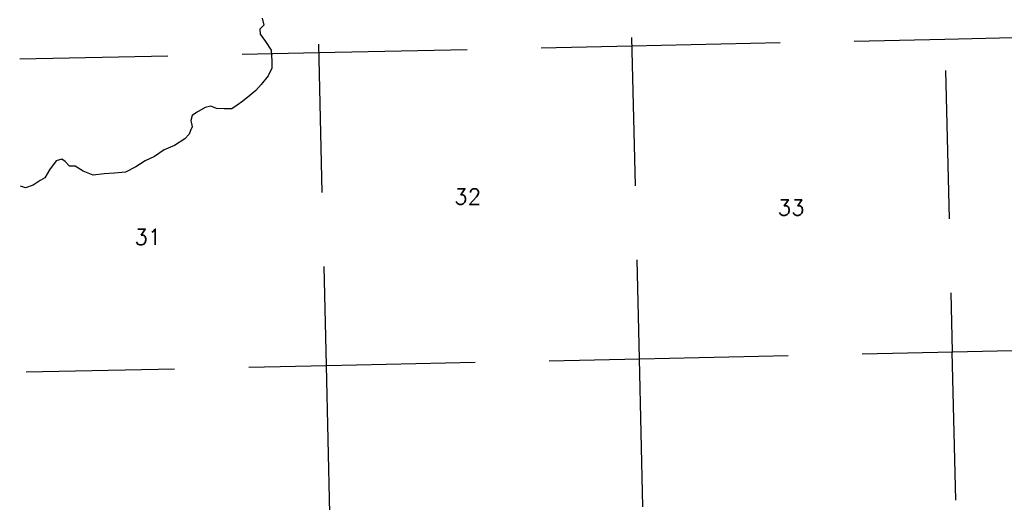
# Model space of a CAD drawing. Header units: feet. Extents: x 18803 to 104580, y -6601 to 116448.
# Tile 39 of 102: x 19362 to 35959, y 81200 to 89339. Entities that reach past the tile are written whole.
import ezdxf

# ---------------------------------------------------------------- set-up
doc = ezdxf.new("R2010")
doc.units = ezdxf.units.FT
doc.header["$LTSCALE"] = 100
doc.header["$MEASUREMENT"] = 0
doc.linetypes.add('DASHED', pattern=[0.75, 0.5, -0.25])
for name, color, linetype in [('ELRGOV-SECTION', 253, 'DASHED'), ('ET-SEC NUMBS', 253, 'Continuous'), ('SL-VICINITY MAP', 2, 'Continuous')]:
    doc.layers.add(name, color=color, linetype=linetype)
doc.styles.add('L2640', font='simplex.shx', dxfattribs={"height": 264})

msp = doc.modelspace()

# ---------------------------------------------------------------- linework, layer by layer
at = {"layer": 'ELRGOV-SECTION', "ltscale": 50}
for p, q in [((29064, 115280), (29803, 83621)), ((23789, 115167), (24526, 83508)), ((34795, 95978), (35080, 83737)), ((35076, 83737), (35814, 52077)), ((24526, 83508), (25262, 51849)), ((29803, 83621), (30538, 51961))]:
    msp.add_line(p, q, dxfattribs=at)
for points in [[(19362, 88678), (24404, 88784), (29679, 88897), (34957, 89013), (40232, 89129), (44590, 89228)], [(19473, 83398), (24538, 83508), (29815, 83621), (35089, 83737), (40366, 83853), (42020, 83890)]]:
    msp.add_lwpolyline(points, dxfattribs=at)
at = {"layer": 'SL-VICINITY MAP'}
msp.add_lwpolyline([(23450, 89364), (23478, 89249), (23411, 89179), (23418, 89094), (23505, 88969), (23603, 88823), (23612, 88639), (23615, 88523), (23549, 88395), (23430, 88245), (23343, 88143), (23244, 88061), (23125, 87964), (23026, 87899), (22937, 87834), (22810, 87837), (22678, 87840), (22582, 87880), (22488, 87857), (22342, 87775), (22269, 87726), (22249, 87641), (22268, 87531), (22242, 87472), (22217, 87408), (22145, 87328), (21973, 87219), (21800, 87147), (21634, 87033), (21477, 86961), (21320, 86858), (21148, 86770), (20963, 86751), (20784, 86737), (20600, 86718), (20430, 86783), (20296, 86870), (20201, 86869), (20131, 86947), (20072, 86988), (19977, 86959), (19864, 86809), (19788, 86671), (19709, 86627), (19589, 86551), (19458, 86506), (19377, 86530)], dxfattribs=at)

# ---------------------------------------------------------------- texts
at = {"layer": 'ET-SEC NUMBS', "style": 'L2640'}
for s, p in [('32', (26687, 86224)), ('33', (32138, 86039)), ('31', (21297, 85543))]:
    msp.add_text(s, height=264, dxfattribs=at).set_placement(p)

doc.saveas('drawing.dxf')
